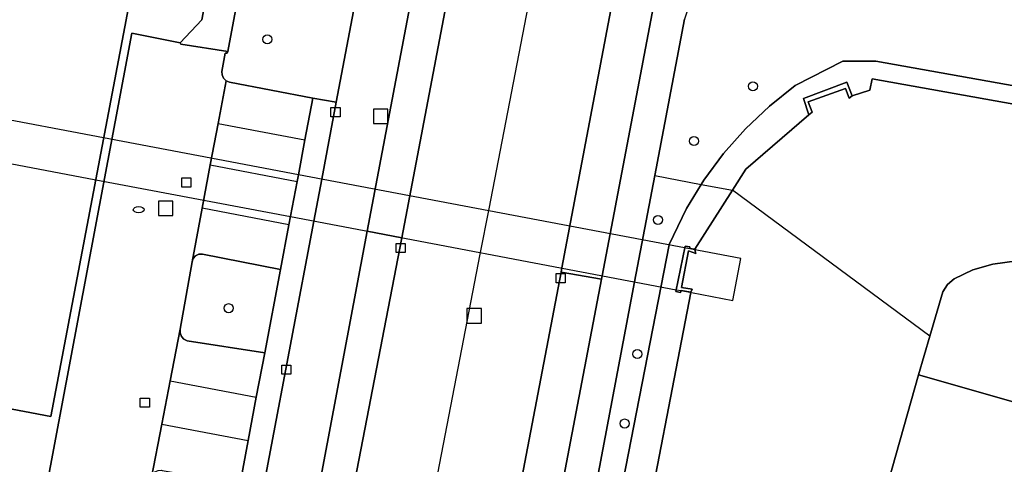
# Model space of a CAD drawing. Header units: metres. Extents: x 108000 to 109000, y 423600 to 424200.
# Tile 81 of 106: x 108889 to 108943, y 423824 to 423848. Entities that reach past the tile are written whole.
import ezdxf

# ---------------------------------------------------------------- set-up
doc = ezdxf.new("R2010")
doc.units = ezdxf.units.M
doc.header["$MEASUREMENT"] = 0
for name, color, linetype in [('brandkraan _ -put', 10, 'Continuous'), ('Duiker', 10, 'Continuous'), ('Erf', 10, 'Continuous'), ('Fietspad', 10, 'Continuous'), ('groenvoorziening', 10, 'Continuous'), ('inspectie- _rioolput', 10, 'Continuous'), ('kolk', 10, 'Continuous'), ('Muur', 10, 'Continuous'), ('oever_ slootkant', 10, 'Continuous'), ('pand', 10, 'Continuous'), ('Parkeervlak', 10, 'Continuous'), ('rijbaan lokale weg', 10, 'Continuous'), ('vegetatieobject', 10, 'Continuous'), ('Voetpad', 10, 'Continuous'), ('Walbescherming', 10, 'Continuous'), ('waterloop_ sloot', 10, 'Continuous'), ('Wegmarkering', 10, 'Continuous')]:
    doc.layers.add(name, color=color, linetype=linetype)

# ---------------------------------------------------------------- blocks, each defined once
blk = doc.blocks.new('138_ACAD_1_FMEBLOCK5')
at = {"layer": 'waterloop_ sloot', "color": 5}
for points in [[(35.867, -1.024), (-28.15, 10.412), (-28.274, 9.799), (-29.25, 9.487), (-29.43, 9.361), (-29.617, 9.893), (-31.688, 9.143), (-31.469, 8.58), (-31.649, 8.424), (-35.125, 5.424), (-35.867, 4.264)], [(-24.964, -3.788), (-24.254, -1.352), (-23.994, -0.943), (-23.624, -0.632), (-22.591, -0.128), (-21.484, 0.178), (-20.163, 0.374)]]:
    blk.add_lwpolyline(points, dxfattribs=at)

msp = doc.modelspace()

# ---------------------------------------------------------------- linework, layer by layer
at = {"layer": 'brandkraan _ -put', "color": 5}
msp.add_ellipse((108895.485, 423837.893), major_axis=(0.3, 0), ratio=0.583333, dxfattribs=at)
at = {"layer": 'Duiker', "color": 12, "true_color": 0xc30000}
msp.add_lwpolyline([(108830.067, 423853.901), (108828.136, 423854.268), (108826.549, 423854.569), (108826.109, 423852.25), (108827.693, 423851.95), (108829.623, 423851.582), (108841.419, 423849.347), (108875.228, 423842.939), (108877.648, 423842.469), (108878.27, 423842.378), (108879.866, 423842.06), (108893.11, 423839.55), (108903.859, 423837.513), (108925.168, 423833.473), (108925.442, 423833.421), (108928.289, 423832.879), (108928.729, 423835.199), (108904.298, 423839.825), (108899.862, 423840.666), (108893.547, 423841.864), (108880.301, 423844.375), (108878.736, 423844.672), (108878.074, 423844.798), (108830.067, 423853.901)], dxfattribs=at)
at = {"layer": 'Erf', "color": 52, "true_color": 0xd2d200}
msp.add_lwpolyline([(108895.188, 423850.532), (108890.633, 423826.469), (108877.828, 423828.906), (108876.867, 423823.906), (108841.195, 423830.655), (108840.906, 423830.717), (108840.882, 423830.593), (108839.92, 423825.513), (108875.997, 423818.648), (108876.936, 423823.747), (108879.428, 423823.281), (108881.74, 423822.848), (108884.056, 423822.414), (108886.41, 423821.974), (108888.886, 423821.51), (108890.147, 423821.285), (108895.111, 423847.643), (108897.781, 423847.118), (108898.972, 423848.382), (108899.224, 423849.758)], dxfattribs=at)
at = {"layer": 'Fietspad', "color": 255}
for points in [[(108911.085, 423868.633), (108909.765, 423861.647), (108906.392, 423843.84), (108905.597, 423839.579), (108905.156, 423837.266), (108901.452, 423817.709)], [(108904.786, 423819.092), (108908.106, 423836.707), (108913.468, 423865.041), (108913.625, 423866.022), (108913.811, 423868.112)], [(108927.033, 423865.608), (108921.081, 423834.248), (108921.046, 423834.062), (108906.081, 423755.653)], [(108908.476, 423738.855), (108908.609, 423738.301), (108908.036, 423743.253), (108907.94, 423743.972), (108907.574, 423746.973), (108907.455, 423747.635), (108907.373, 423748.303), (108907.327, 423748.974), (108907.317, 423749.646), (108907.344, 423750.318), (108907.408, 423750.988), (108907.759, 423753.95), (108922.859, 423833.911), (108923.973, 423839.779), (108925.615, 423848.424)]]:
    msp.add_lwpolyline(points, dxfattribs=at)
at = {"layer": 'groenvoorziening', "color": 3}
msp.add_line((108923.973, 423839.779), (108926.548, 423839.291), dxfattribs=at)
for points in [[(108909.765, 423861.647), (108907.628, 423862.069), (108902.573, 423858.274), (108902.552, 423858.163), (108900.414, 423846.624), (108900.349, 423846.531), (108900.252, 423846.538), (108900.082, 423845.529), (108900.088, 423845.342), (108900.168, 423845.156), (108900.314, 423845.016), (108900.502, 423844.941), (108905.101, 423844.053), (108906.392, 423843.84), (108909.765, 423861.647)], [(109000, 423843.468), (108992.343, 423843.894), (108984.964, 423844.71), (108933.428, 423850.733), (108933.429, 423850.895), (108928.821, 423850.976), (108928.109, 423850.912), (108927.43, 423850.692), (108926.816, 423850.327), (108926.298, 423849.835), (108925.903, 423849.24), (108925.615, 423848.424), (108923.973, 423839.779)], [(108926.548, 423839.291), (108926.689, 423839.521), (108927.773, 423840.989), (108928.981, 423842.358), (108930.306, 423843.615), (108931.734, 423844.75), (108934.359, 423846.094), (108936.18, 423846.094), (109000, 423834.693)], [(108923.973, 423839.779), (108922.859, 423833.911), (108907.759, 423753.95), (108907.408, 423750.988), (108907.344, 423750.318), (108907.317, 423749.646), (108907.327, 423748.974), (108907.373, 423748.303), (108907.455, 423747.635), (108907.574, 423746.973), (108907.94, 423743.972), (108908.036, 423743.253), (108908.609, 423738.301), (108911.023, 423737.622)], [(108910.057, 423742.556), (108909.351, 423743.284), (108908.472, 423747.045), (108908.055, 423749.031), (108914.75, 423784.531), (108924.768, 423835.944), (108924.773, 423835.969), (108925.738, 423837.962), (108926.548, 423839.291)], [(108910.013, 423836.346), (108908.106, 423836.707), (108904.786, 423819.092), (108904.957, 423819.086), (108905.453, 423819.534), (108905.893, 423820.039), (108906.268, 423820.592), (108906.575, 423821.186), (108906.81, 423821.812), (108906.834, 423821.893), (108907.22, 423821.858), (108910.013, 423836.346)], [(108903.304, 423834.59), (108899.009, 423835.429), (108898.797, 423835.429), (108898.62, 423835.348), (108898.489, 423835.202), (108898.427, 423835.017), (108897.774, 423831.288), (108897.767, 423831.082), (108897.838, 423830.89), (108897.978, 423830.74), (108898.166, 423830.652), (108902.44, 423829.99), (108903.304, 423834.59)], [(108938.544, 423828.77), (108949.058, 423825.771), (108952.149, 423834.662), (108950.65, 423834.823), (108948.289, 423835.149), (108946.795, 423835.221), (108945.299, 423835.189), (108943.97, 423835.075), (108942.649, 423834.879), (108941.542, 423834.573), (108940.509, 423834.069), (108940.139, 423833.758), (108939.879, 423833.349), (108939.169, 423830.913), (108938.544, 423828.77)], [(108921.046, 423834.062), (108918.802, 423834.44), (108910.45, 423790.723), (108908.875, 423782.528), (108904.812, 423761.209), (108902.608, 423749.286), (108902.607, 423749.108), (108902.683, 423748.924), (108902.826, 423748.785), (108903.008, 423748.713), (108903.407, 423748.679), (108903.809, 423748.716), (108904.192, 423748.83), (108904.544, 423749.019), (108904.851, 423749.273), (108905.102, 423749.584), (108905.286, 423749.938), (108905.396, 423750.322), (108905.428, 423750.69), (108905.744, 423753.665), (108906.081, 423755.653), (108921.046, 423834.062)]]:
    msp.add_lwpolyline(points, dxfattribs=at)
at = {"layer": 'inspectie- _rioolput', "color": 30}
for p, q in [((108909.239, 423843.449), (108908.439, 423843.449)), ((108908.439, 423843.449), (108908.439, 423842.649)), ((108909.239, 423842.649), (108909.239, 423843.449)), ((108908.439, 423842.649), (108909.239, 423842.649)), ((108897.374, 423838.368), (108896.574, 423838.368)), ((108896.574, 423838.368), (108896.574, 423837.568)), ((108897.374, 423837.568), (108897.374, 423838.368)), ((108896.574, 423837.568), (108897.374, 423837.568)), ((108914.408, 423832.427), (108913.608, 423832.427)), ((108913.608, 423832.427), (108913.608, 423831.627)), ((108914.408, 423831.627), (108914.408, 423832.427)), ((108913.608, 423831.627), (108914.408, 423831.627))]:
    msp.add_line(p, q, dxfattribs=at)
at = {"layer": 'kolk', "color": 30, "true_color": 0xf07a00}
for p, q in [((108906.101, 423843.031), (108906.101, 423843.531)), ((108906.101, 423843.531), (108906.601, 423843.531)), ((108906.601, 423843.531), (108906.601, 423843.031)), ((108906.601, 423843.031), (108906.101, 423843.031)), ((108897.871, 423839.145), (108897.871, 423839.645)), ((108897.871, 423839.645), (108898.371, 423839.645)), ((108898.371, 423839.645), (108898.371, 423839.145)), ((108898.371, 423839.145), (108897.871, 423839.145)), ((108909.702, 423835.533), (108909.702, 423836.033)), ((108909.702, 423836.033), (108910.202, 423836.033)), ((108910.202, 423835.533), (108909.702, 423835.533)), ((108910.202, 423836.033), (108910.202, 423835.533)), ((108918.536, 423833.859), (108918.536, 423834.359)), ((108918.536, 423834.359), (108919.036, 423834.359)), ((108919.036, 423834.359), (108919.036, 423833.859)), ((108919.036, 423833.859), (108918.536, 423833.859)), ((108903.389, 423828.813), (108903.389, 423829.313)), ((108903.389, 423829.313), (108903.889, 423829.313)), ((108903.889, 423829.313), (108903.889, 423828.813)), ((108903.889, 423828.813), (108903.389, 423828.813)), ((108895.571, 423826.984), (108895.571, 423827.484)), ((108895.571, 423827.484), (108896.071, 423827.484)), ((108896.071, 423827.484), (108896.071, 423826.984)), ((108896.071, 423826.984), (108895.571, 423826.984))]:
    msp.add_line(p, q, dxfattribs=at)
at = {"layer": 'Muur', "color": 12, "true_color": 0xd20000}
for points in [[(108934.883, 423844.188), (108934.578, 423844.938), (108932.195, 423844.031), (108932.484, 423843.125), (108932.664, 423843.281), (108932.445, 423843.844), (108934.516, 423844.594), (108934.703, 423844.062), (108934.883, 423844.188)], [(108926.199, 423835.673), (108926.188, 423835.719), (108925.906, 423835.75), (108925.914, 423835.844), (108925.656, 423835.875), (108925.148, 423833.375), (108925.398, 423833.312), (108925.442, 423833.421), (108925.969, 423833.344), (108926.039, 423833.5), (108925.461, 423833.594), (108925.844, 423835.625), (108926.25, 423835.469), (108926.199, 423835.673)]]:
    msp.add_lwpolyline(points, dxfattribs=at)
at = {"layer": 'oever_ slootkant', "color": 92, "true_color": 0x00c300}
msp.add_line((108926.548, 423839.291), (108928.266, 423838.965), dxfattribs=at)
for points in [[(109000, 423834.693), (108936.18, 423846.094), (108934.359, 423846.094), (108931.734, 423844.75), (108930.306, 423843.615), (108928.981, 423842.358), (108927.773, 423840.989), (108926.689, 423839.521), (108926.548, 423839.291)], [(108928.266, 423838.965), (108929.008, 423840.125), (108932.484, 423843.125), (108932.195, 423844.031), (108934.578, 423844.938), (108934.883, 423844.188), (108935.859, 423844.5), (108935.983, 423845.113), (109000, 423833.677)], [(108926.548, 423839.291), (108925.738, 423837.962), (108924.773, 423835.969), (108924.768, 423835.944), (108914.75, 423784.531), (108908.055, 423749.031), (108908.472, 423747.045), (108909.351, 423743.284), (108910.057, 423742.556)], [(108911.677, 423744.406), (108910.96, 423746.525), (108910.963, 423753.218), (108911.023, 423754), (108912.226, 423760.106), (108923.008, 423817.969), (108925.965, 423833.322), (108925.969, 423833.344), (108925.442, 423833.421), (108925.398, 423833.312), (108925.148, 423833.375), (108925.656, 423835.875), (108925.914, 423835.844), (108925.906, 423835.75), (108926.188, 423835.719), (108928.266, 423838.965)]]:
    msp.add_lwpolyline(points, dxfattribs=at)
at = {"layer": 'pand', "color": 1}
for points in [[(108895.188, 423850.532), (108896.578, 423857.875), (108883.32, 423860.406), (108879.453, 423839.875), (108881.141, 423839.562), (108880.07, 423833.969), (108848.648, 423839.906), (108849.203, 423842.812), (108843.703, 423843.875), (108841.195, 423830.655), (108876.867, 423823.906), (108877.828, 423828.906), (108890.633, 423826.469), (108895.188, 423850.532)], [(108946.508, 423815.406), (108948.186, 423814.924), (108948.25, 423814.906), (108949.227, 423818.313), (108949.154, 423818.334), (108947.5, 423818.813), (108949.461, 423825.656), (108949.058, 423825.771), (108938.544, 423828.77), (108927.828, 423790.781), (108938.703, 423787.688), (108940.68, 423794.594), (108942.383, 423794.125), (108943.344, 423797.531), (108943.285, 423797.548), (108941.609, 423798.031), (108946.508, 423815.406)]]:
    msp.add_lwpolyline(points, dxfattribs=at)
at = {"layer": 'Parkeervlak', "color": 255}
for points in [[(108904.298, 423839.825), (108904.663, 423841.749), (108905.101, 423844.053), (108900.502, 423844.941), (108900.314, 423845.016), (108899.867, 423842.659), (108899.435, 423840.364), (108898.984, 423837.972), (108898.427, 423835.017), (108898.489, 423835.202), (108898.62, 423835.348), (108898.797, 423835.429), (108899.009, 423835.429), (108903.304, 423834.59), (108903.773, 423837.062), (108904.228, 423839.454), (108904.298, 423839.825)], [(108901.977, 423827.528), (108902.44, 423829.99), (108898.166, 423830.652), (108897.978, 423830.74), (108897.838, 423830.89), (108897.767, 423831.082), (108897.774, 423831.288), (108897.219, 423828.431), (108896.756, 423826.042), (108896.183, 423823.091), (108896.245, 423823.274), (108896.375, 423823.416), (108896.552, 423823.494), (108896.745, 423823.495), (108896.782, 423823.486), (108901.083, 423822.773), (108901.527, 423825.135), (108901.977, 423827.528)]]:
    msp.add_lwpolyline(points, dxfattribs=at)
at = {"layer": 'rijbaan lokale weg', "color": 255}
for points in [[(108915.982, 423867.708), (108910.013, 423836.346), (108907.22, 423821.858), (108904.158, 423805.61), (108903.957, 423804.687), (108903.408, 423801.761), (108902.23, 423796.17), (108900.897, 423790.614), (108899.403, 423785.032), (108897.339, 423778.378), (108892.689, 423763.649), (108892.447, 423762.767), (108891.34, 423758.9), (108890.743, 423756.309), (108889.912, 423752.201), (108889.868, 423751.862), (108889.084, 423747.974), (108889.037, 423747.783), (108884.184, 423722.323)], [(108920.388, 423866.856), (108914.807, 423837.937), (108914.323, 423835.427), (108906.002, 423792.314), (108905.936, 423791.833), (108901.463, 423773.254)], [(108897.175, 423719.78), (108897.894, 423723.726), (108897.974, 423724.167), (108900.979, 423740.419), (108901.51, 423743.402), (108901.851, 423745.203), (108901.89, 423745.401), (108902.608, 423749.286), (108904.812, 423761.209), (108908.875, 423782.528), (108910.45, 423790.723), (108918.802, 423834.44), (108918.846, 423834.672), (108924.796, 423866.015)], [(108896.183, 423823.091), (108896.756, 423826.042), (108897.219, 423828.431), (108897.774, 423831.288), (108898.427, 423835.017), (108898.984, 423837.972), (108899.435, 423840.364), (108899.867, 423842.659), (108900.314, 423845.016), (108900.168, 423845.156), (108900.088, 423845.342), (108900.082, 423845.529), (108900.252, 423846.538), (108900.349, 423846.531), (108900.414, 423846.624), (108897.817, 423847.034), (108897.781, 423847.118), (108895.111, 423847.643), (108890.147, 423821.285)]]:
    msp.add_lwpolyline(points, dxfattribs=at)
at = {"layer": 'vegetatieobject', "color": 3}
for centre in [(108902.586, 423847.303), (108929.396, 423844.713), (108926.143, 423841.685), (108924.155, 423837.329), (108900.446, 423832.452), (108923.018, 423829.919), (108922.313, 423826.081)]:
    msp.add_circle(centre, 0.25, dxfattribs=at)
at = {"layer": 'Voetpad', "color": 255}
for points in [[(108913.811, 423868.112), (108913.625, 423866.022), (108913.468, 423865.041), (108908.106, 423836.707), (108910.013, 423836.346), (108915.982, 423867.708), (108915.791, 423867.799), (108915.49, 423867.854), (108914.993, 423867.886), (108914.245, 423868.029)], [(108926.569, 423865.693), (108925.83, 423865.827), (108925.284, 423865.926), (108925.014, 423865.975), (108924.796, 423866.015), (108918.846, 423834.672), (108918.802, 423834.44), (108921.046, 423834.062), (108921.081, 423834.248), (108927.033, 423865.608)], [(108900.429, 423856.328), (108899.224, 423849.758), (108898.972, 423848.382), (108897.781, 423847.118), (108897.817, 423847.034), (108900.414, 423846.624), (108902.552, 423858.163), (108902.573, 423858.274)], [(108901.452, 423817.709), (108905.156, 423837.266), (108905.597, 423839.579), (108906.392, 423843.84), (108905.101, 423844.053), (108904.663, 423841.749), (108904.298, 423839.825), (108904.228, 423839.454), (108903.773, 423837.062), (108903.304, 423834.59), (108902.44, 423829.99), (108901.977, 423827.528), (108901.527, 423825.135), (108901.083, 423822.773), (108900.189, 423817.847)]]:
    msp.add_lwpolyline(points, dxfattribs=at)
at = {"layer": 'Walbescherming', "color": 255}
for points in [[(108952.149, 423834.662), (108950.65, 423834.823), (108948.289, 423835.149), (108946.795, 423835.221), (108945.299, 423835.189), (108943.97, 423835.075), (108942.649, 423834.879), (108941.542, 423834.573), (108940.509, 423834.069), (108940.139, 423833.758), (108939.879, 423833.349), (108939.169, 423830.913), (108938.544, 423828.77)], [(108925.965, 423833.322), (108923.008, 423817.969), (108912.226, 423760.106)]]:
    msp.add_lwpolyline(points, dxfattribs=at)
at = {"layer": 'waterloop_ sloot', "color": 5}
msp.add_line((108939.169, 423830.913), (108928.266, 423838.965), dxfattribs=at)
for points in [[(108928.266, 423838.965), (108926.188, 423835.719), (108926.199, 423835.673), (108926.25, 423835.469), (108925.844, 423835.625), (108925.461, 423833.594), (108926.039, 423833.5), (108925.969, 423833.344), (108925.965, 423833.322), (108923.008, 423817.969)], [(108927.828, 423790.781), (108938.544, 423828.77), (108939.169, 423830.913)]]:
    msp.add_lwpolyline(points, dxfattribs=at)
at = {"layer": 'Wegmarkering', "color": 255}
for p, q in [((108899.867, 423842.659), (108904.663, 423841.749)), ((108899.435, 423840.364), (108904.228, 423839.454)), ((108903.773, 423837.062), (108898.984, 423837.972)), ((108897.219, 423828.431), (108901.977, 423827.528)), ((108896.756, 423826.042), (108901.527, 423825.135))]:
    msp.add_line(p, q, dxfattribs=at)

# ---------------------------------------------------------------- block references
at = {"layer": 'waterloop_ sloot', "color": 5}
msp.add_blockref('138_ACAD_1_FMEBLOCK5', (108964.133, 423834.701), dxfattribs=at)

doc.saveas('drawing.dxf')
